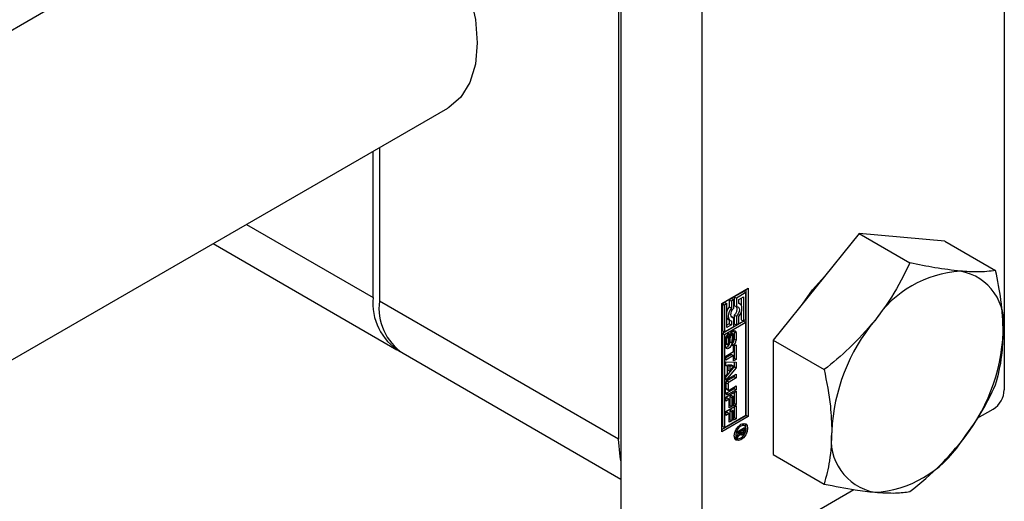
# Model space of a CAD drawing. Header units: millimetres. Extents: x 0 to 25230, y 0 to 17820.
# Tile 96 of 244: x 10884 to 10953, y 12105 to 12139. Entities that reach past the tile are written whole.
import ezdxf

# ---------------------------------------------------------------- set-up
doc = ezdxf.new("R2010")
doc.units = ezdxf.units.MM
doc.linetypes.add('SLD-Sólida', pattern=[0])

msp = doc.modelspace()

# ---------------------------------------------------------------- linework, layer by layer
at = {"color": 7, "linetype": 'SLD-Sólida', "lineweight": 25, "ltscale": 30}
for p, q in [((10952.957, 12168.438), (10952.957, 12113.077)), ((10926.087, 12159.458), (10926.087, 12104.097)), ((10931.744, 12156.192), (10931.744, 12100.831)), ((10925.91, 12153.722), (10925.91, 12109.629)), ((10903.94, 12150.133), (9951.388, 11600.236)), ((9961.387, 11582.915), (10913.939, 12132.812)), ((10908.727, 12119.548), (10908.727, 12129.803)), ((10909.152, 12130.048), (10909.152, 12119.303)), ((10899.845, 12124.675), (10908.727, 12119.548)), ((10942.774, 12124.032), (10936.764, 12116.555)), ((10942.774, 12124.032), (10946.339, 12121.974)), ((10948.785, 12123.494), (10942.774, 12124.032)), ((10948.785, 12123.494), (10952.349, 12121.437)), ((10897.501, 12123.322), (10910.384, 12115.885)), ((10933.158, 12119.121), (10935.014, 12120.193)), ((10934.873, 12111.293), (10934.873, 12120.111)), ((10935.014, 12120.193), (10935.014, 12111.211)), ((10933.857, 12119.486), (10933.682, 12119.385)), ((10933.682, 12119.385), (10933.682, 12118.906)), ((10933.682, 12119.385), (10933.823, 12119.303)), ((10933.999, 12119.404), (10933.823, 12119.303)), ((10933.857, 12119.486), (10933.999, 12119.404)), ((10933.999, 12118.797), (10933.999, 12119.404)), ((10934.698, 12119.971), (10934.032, 12119.587)), ((10934.032, 12119.587), (10934.032, 12118.98)), ((10934.032, 12119.587), (10934.174, 12119.505)), ((10934.839, 12119.89), (10934.174, 12119.505)), ((10934.174, 12119.505), (10934.174, 12118.898)), ((10934.349, 12119.404), (10934.664, 12119.586)), ((10934.349, 12119.127), (10934.349, 12119.404)), ((10934.523, 12119.505), (10934.523, 12118.991)), ((10934.664, 12119.586), (10934.664, 12117.91)), ((10934.698, 12119.971), (10934.839, 12119.89)), ((10934.839, 12118.011), (10934.839, 12119.89)), ((10925.91, 12109.629), (10909.152, 12119.303)), ((10933.158, 12110.139), (10933.158, 12119.121)), ((10933.367, 12119.203), (10933.192, 12119.102)), ((10933.192, 12119.102), (10933.192, 12117.223)), ((10933.192, 12119.102), (10933.333, 12119.02)), ((10933.508, 12119.121), (10933.333, 12119.02)), ((10933.333, 12119.02), (10933.333, 12117.141)), ((10933.367, 12119.203), (10933.508, 12119.121)), ((10933.508, 12117.445), (10933.508, 12119.121)), ((10933.682, 12118.906), (10933.823, 12118.824)), ((10933.823, 12119.303), (10933.823, 12118.824)), ((10934.032, 12118.98), (10934.174, 12118.898)), ((10934.424, 12119.1), (10934.349, 12119.143)), ((10933.607, 12118.013), (10933.749, 12117.931)), ((10933.682, 12117.969), (10933.682, 12117.708)), ((10933.857, 12118.215), (10933.815, 12118.209)), ((10933.857, 12118.215), (10933.999, 12118.133)), ((10933.999, 12117.526), (10933.999, 12118.133)), ((10934.032, 12118.316), (10934.032, 12117.708)), ((10934.032, 12118.316), (10934.174, 12118.234)), ((10934.174, 12118.234), (10934.174, 12117.627)), ((10934.349, 12117.728), (10934.349, 12118.207)), ((10934.523, 12118.545), (10934.523, 12117.991)), ((10934.523, 12117.991), (10934.664, 12117.91)), ((10934.664, 12117.91), (10934.839, 12118.011)), ((10934.698, 12117.89), (10933.192, 12117.021)), ((10934.839, 12117.809), (10933.333, 12116.939)), ((10933.333, 12117.141), (10933.999, 12117.526)), ((10933.682, 12117.708), (10933.508, 12117.608)), ((10933.823, 12117.627), (10933.508, 12117.445)), ((10933.682, 12117.708), (10933.823, 12117.627)), ((10933.823, 12117.904), (10933.823, 12117.627)), ((10934.032, 12117.708), (10934.174, 12117.627)), ((10934.174, 12117.627), (10934.349, 12117.728)), ((10934.698, 12117.89), (10934.839, 12117.809)), ((10934.839, 12111.312), (10934.839, 12117.809)), ((10933.192, 12117.223), (10933.333, 12117.141)), ((10933.192, 12117.021), (10933.192, 12110.524)), ((10933.333, 12116.939), (10933.192, 12117.021)), ((10933.333, 12116.939), (10933.333, 12110.443)), ((10933.408, 12116.121), (10933.408, 12116.626)), ((10933.456, 12116.781), (10933.456, 12116.349)), ((10933.456, 12116.781), (10933.598, 12116.699)), ((10933.46, 12116.821), (10933.602, 12116.739)), ((10933.479, 12116.859), (10933.615, 12116.781)), ((10933.495, 12116.885), (10933.63, 12116.807)), ((10933.505, 12116.899), (10933.644, 12116.819)), ((10933.507, 12116.902), (10933.648, 12116.821)), ((10933.598, 12116.699), (10933.598, 12116.267)), ((10933.648, 12116.821), (10933.644, 12116.819)), ((10933.648, 12117.03), (10933.648, 12116.821)), ((10933.695, 12116.319), (10933.705, 12116.798)), ((10933.736, 12116.944), (10933.726, 12116.462)), ((10933.736, 12116.944), (10933.877, 12116.862)), ((10933.743, 12116.968), (10933.879, 12116.889)), ((10933.758, 12117.001), (10933.888, 12116.926)), ((10933.777, 12117.034), (10933.904, 12116.96)), ((10933.793, 12117.06), (10933.927, 12116.983)), ((10933.949, 12116.985), (10933.807, 12117.066)), ((10933.877, 12116.862), (10933.867, 12116.38)), ((10933.972, 12116.487), (10933.972, 12116.92)), ((10934.023, 12117.147), (10934.01, 12117.227)), ((10934.023, 12117.147), (10934.023, 12116.641)), ((10934.023, 12117.147), (10934.164, 12117.065)), ((10934.023, 12116.641), (10934.164, 12116.56)), ((10934.164, 12117.065), (10934.164, 12116.56)), ((10933.456, 12116.349), (10933.598, 12116.267)), ((10933.464, 12116.302), (10933.606, 12116.221)), ((10933.48, 12116.283), (10933.621, 12116.201)), ((10933.726, 12116.462), (10933.867, 12116.38)), ((10933.923, 12116.155), (10933.923, 12116.366)), ((10933.984, 12116.133), (10934.163, 12116.236)), ((10933.984, 12115.758), (10933.984, 12116.133)), ((10934.022, 12116.154), (10934.022, 12115.292)), ((10934.163, 12116.236), (10934.163, 12115.211)), ((10936.764, 12116.555), (10940.328, 12114.497)), ((10936.764, 12116.555), (10936.764, 12108.541)), ((10910.809, 12115.64), (10926.087, 12106.82)), ((10933.432, 12115.439), (10933.984, 12115.758)), ((10933.843, 12115.564), (10933.432, 12115.327)), ((10933.984, 12115.482), (10933.432, 12115.163)), ((10933.432, 12115.163), (10933.432, 12115.439)), ((10933.843, 12115.564), (10933.984, 12115.482)), ((10933.984, 12115.107), (10933.984, 12115.482)), ((10934.022, 12115.292), (10933.984, 12115.271)), ((10934.163, 12115.211), (10933.984, 12115.107)), ((10934.022, 12115.292), (10934.163, 12115.211)), ((10933.432, 12115.05), (10934.163, 12115.023)), ((10933.432, 12114.756), (10933.432, 12115.05)), ((10933.432, 12114.821), (10933.554, 12114.75)), ((10933.554, 12114.75), (10933.432, 12114.756)), ((10934.022, 12114.706), (10933.432, 12114.003)), ((10934.163, 12114.624), (10933.432, 12113.753)), ((10933.554, 12114.194), (10933.554, 12114.75)), ((10933.572, 12114.828), (10933.572, 12114.464)), ((10933.862, 12114.813), (10933.572, 12114.828)), ((10933.572, 12114.828), (10933.713, 12114.746)), ((10933.713, 12114.746), (10933.713, 12114.383)), ((10934.004, 12114.732), (10933.713, 12114.746)), ((10933.713, 12114.383), (10934.004, 12114.732)), ((10933.862, 12114.813), (10934.004, 12114.732)), ((10934.022, 12115.029), (10934.022, 12114.706)), ((10934.022, 12114.706), (10934.163, 12114.624)), ((10934.163, 12115.023), (10934.163, 12114.624)), ((10933.432, 12114.048), (10933.554, 12114.194)), ((10933.432, 12113.753), (10933.432, 12114.048)), ((10934.022, 12113.994), (10933.52, 12113.705)), ((10933.572, 12114.464), (10933.713, 12114.383)), ((10933.635, 12113.884), (10934.163, 12114.188)), ((10934.163, 12113.913), (10933.661, 12113.623)), ((10934.022, 12114.107), (10934.022, 12113.994)), ((10934.022, 12113.994), (10934.163, 12113.913)), ((10934.163, 12114.188), (10934.163, 12113.913)), ((10933.409, 12112.907), (10933.409, 12113.492)), ((10933.447, 12113.579), (10933.447, 12113.19)), ((10933.447, 12113.579), (10933.589, 12113.497)), ((10933.447, 12113.19), (10933.589, 12113.109)), ((10933.468, 12113.143), (10933.61, 12113.062)), ((10934.022, 12113.162), (10933.494, 12112.858)), ((10933.52, 12113.705), (10933.661, 12113.623)), ((10933.589, 12113.497), (10933.589, 12113.109)), ((10933.661, 12113.067), (10934.163, 12113.357)), ((10934.022, 12113.275), (10934.022, 12113.162)), ((10934.022, 12113.162), (10934.163, 12113.081)), ((10934.163, 12113.357), (10934.163, 12113.081)), ((10933.432, 12112.562), (10934.163, 12112.984)), ((10933.432, 12112.289), (10933.432, 12112.562)), ((10933.539, 12112.514), (10933.432, 12112.452)), ((10933.494, 12112.858), (10933.635, 12112.776)), ((10933.539, 12112.514), (10933.681, 12112.433)), ((10934.163, 12113.081), (10933.635, 12112.776)), ((10933.843, 12112.689), (10933.718, 12112.617)), ((10933.718, 12112.617), (10933.718, 12111.998)), ((10933.718, 12112.617), (10933.859, 12112.536)), ((10933.843, 12112.689), (10933.984, 12112.608)), ((10933.984, 12112.608), (10933.859, 12112.536)), ((10933.859, 12112.536), (10933.859, 12111.917)), ((10933.984, 12111.957), (10933.984, 12112.608)), ((10934.022, 12112.903), (10934.022, 12112.142)), ((10934.163, 12112.984), (10934.163, 12112.061)), ((10933.681, 12112.433), (10933.432, 12112.289)), ((10933.432, 12111.558), (10934.163, 12111.98)), ((10933.681, 12111.814), (10933.681, 12112.433)), ((10933.718, 12111.998), (10933.681, 12111.977)), ((10933.859, 12111.917), (10933.681, 12111.814)), ((10933.718, 12111.998), (10933.859, 12111.917)), ((10934.022, 12112.142), (10933.984, 12112.121)), ((10934.163, 12112.061), (10933.984, 12111.957)), ((10934.022, 12112.142), (10934.163, 12112.061)), ((10934.022, 12111.898), (10934.022, 12111.138)), ((10934.163, 12111.98), (10934.163, 12111.056)), ((10933.158, 12110.303), (10934.873, 12111.293)), ((10935.014, 12111.211), (10933.158, 12110.139)), ((10933.333, 12110.443), (10934.839, 12111.312)), ((10933.432, 12111.284), (10933.432, 12111.558)), ((10933.539, 12111.51), (10933.432, 12111.447)), ((10933.681, 12111.428), (10933.432, 12111.284)), ((10933.539, 12111.51), (10933.681, 12111.428)), ((10933.681, 12110.809), (10933.681, 12111.428)), ((10933.843, 12111.685), (10933.718, 12111.613)), ((10933.718, 12111.613), (10933.718, 12110.994)), ((10933.718, 12111.613), (10933.859, 12111.531)), ((10933.843, 12111.685), (10933.984, 12111.603)), ((10933.984, 12111.603), (10933.859, 12111.531)), ((10933.859, 12111.531), (10933.859, 12110.912)), ((10933.984, 12110.953), (10933.984, 12111.603)), ((10934.022, 12111.138), (10933.984, 12111.116)), ((10934.022, 12111.138), (10934.163, 12111.056)), ((10935.014, 12111.211), (10934.873, 12111.293)), ((10951.06, 12111.084), (10952.179, 12111.73)), ((10933.192, 12110.524), (10933.333, 12110.443)), ((10933.718, 12110.994), (10933.681, 12110.972)), ((10933.859, 12110.912), (10933.681, 12110.809)), ((10933.718, 12110.994), (10933.859, 12110.912)), ((10934.163, 12111.056), (10933.984, 12110.953)), ((10934.238, 12110.149), (10934.745, 12110.441)), ((10934.613, 12110.651), (10934.513, 12110.675)), ((10934.754, 12110.569), (10934.613, 12110.651)), ((10934.745, 12110.441), (10934.745, 12110.249)), ((10934.03, 12109.838), (10934.101, 12109.764)), ((10934.101, 12109.764), (10934.242, 12109.682)), ((10934.473, 12110.17), (10934.238, 12110.034)), ((10934.238, 12109.881), (10934.473, 12110.17)), ((10934.238, 12110.034), (10934.238, 12110.149)), ((10934.434, 12110.006), (10934.238, 12109.748)), ((10934.238, 12109.748), (10934.238, 12109.881)), ((10934.37, 12110.043), (10934.434, 12110.006)), ((10934.374, 12110.227), (10934.473, 12110.17)), ((10934.397, 12110.241), (10934.497, 12110.183)), ((10934.43, 12110.117), (10934.527, 12110.061)), ((10934.431, 12110.117), (10934.521, 12110.065)), ((10934.441, 12110.035), (10934.582, 12109.954)), ((10934.45, 12109.964), (10934.505, 12109.932)), ((10934.473, 12110.17), (10934.497, 12110.157)), ((10934.662, 12110.279), (10934.497, 12110.183)), ((10934.497, 12110.183), (10934.497, 12110.157)), ((10934.563, 12110.336), (10934.662, 12110.279)), ((10934.603, 12110.36), (10934.603, 12110.331)), ((10934.603, 12110.331), (10934.745, 12110.249)), ((10934.623, 12110.1), (10934.691, 12110.061)), ((10934.661, 12110.206), (10934.662, 12110.221)), ((10934.661, 12110.207), (10934.735, 12110.165)), ((10934.662, 12110.237), (10934.662, 12110.279)), ((10934.662, 12110.221), (10934.662, 12110.237)), ((10936.764, 12108.541), (10940.328, 12106.483)), ((10932.521, 12100.382), (10942.414, 12106.093))]:
    msp.add_line(p, q, dxfattribs=at)
at = {"color": 7, "linetype": 'SLD-Sólida', "lineweight": 25, "ltscale": 30, "flags": 128}
for points in [[(10909.152, 12149.511), (10910.501, 12148.535), (10911.792, 12147.297), (10912.977, 12145.844), (10914.014, 12144.229), (10914.863, 12142.513), (10915.492, 12140.757), (10915.88, 12139.028), (10916.01, 12137.39), (10915.88, 12135.903), (10915.492, 12134.621), (10914.863, 12133.593), (10914.014, 12132.856), (10913.939, 12132.812)], [(10938.802, 12119.09), (10939.507, 12120.078), (10940.557, 12121.251)], [(10933.823, 12118.824), (10933.734, 12118.684), (10933.666, 12118.534), (10933.623, 12118.383), (10933.609, 12118.24), (10933.623, 12118.114), (10933.666, 12118.012), (10933.734, 12117.94), (10933.823, 12117.904)], [(10933.999, 12118.133), (10933.913, 12118.132), (10933.845, 12118.17), (10933.801, 12118.242), (10933.786, 12118.342), (10933.801, 12118.46), (10933.845, 12118.583), (10933.913, 12118.699), (10933.999, 12118.797)], [(10934.174, 12118.898), (10934.259, 12118.899), (10934.328, 12118.862), (10934.372, 12118.789), (10934.387, 12118.689), (10934.372, 12118.572), (10934.328, 12118.448), (10934.259, 12118.332), (10934.174, 12118.234)], [(10934.349, 12118.207), (10934.438, 12118.347), (10934.506, 12118.497), (10934.549, 12118.648), (10934.563, 12118.791), (10934.549, 12118.917), (10934.506, 12119.019), (10934.438, 12119.091), (10934.349, 12119.127)], [(10933.462, 12116.829), (10933.461, 12116.826), (10933.46, 12116.821)], [(10933.705, 12116.798), (10933.722, 12116.91), (10933.771, 12117.025), (10933.846, 12117.126), (10933.934, 12117.197), (10934.022, 12117.228), (10934.097, 12117.214), (10934.147, 12117.157), (10934.164, 12117.065)], [(10933.867, 12116.38), (10933.848, 12116.269), (10933.797, 12116.155), (10933.722, 12116.056), (10933.635, 12115.987), (10933.548, 12115.958), (10933.474, 12115.973), (10933.425, 12116.03), (10933.408, 12116.121)], [(10933.694, 12116.315), (10933.707, 12116.35), (10933.726, 12116.462)], [(10933.421, 12112.83), (10933.449, 12112.837), (10933.494, 12112.858)], [(10934.498, 12110.666), (10934.677, 12110.729), (10934.829, 12110.699), (10934.931, 12110.582), (10934.966, 12110.396), (10934.931, 12110.168), (10934.829, 12109.934), (10934.677, 12109.729), (10934.498, 12109.585), (10934.319, 12109.523), (10934.167, 12109.552), (10934.065, 12109.669), (10934.03, 12109.855), (10934.065, 12110.083), (10934.167, 12110.317), (10934.319, 12110.522), (10934.498, 12110.666)], [(10934.498, 12110.544), (10934.359, 12110.432), (10934.242, 12110.274), (10934.163, 12110.093), (10934.136, 12109.917), (10934.163, 12109.772), (10934.242, 12109.682), (10934.359, 12109.659), (10934.498, 12109.707), (10934.637, 12109.819), (10934.754, 12109.978), (10934.833, 12110.159), (10934.86, 12110.335), (10934.833, 12110.479), (10934.754, 12110.569), (10934.637, 12110.592), (10934.498, 12110.544)], [(10934.751, 12110.727), (10934.789, 12110.664), (10934.825, 12110.495)], [(10934.603, 12110.313), (10934.603, 12110.321), (10934.603, 12110.331)], [(10926.087, 12108.11), (10926.019, 12108.417), (10925.91, 12109.629)], [(10934.342, 12109.658), (10934.177, 12109.604), (10934.104, 12109.606)]]:
    msp.add_lwpolyline(points, dxfattribs=at)
at = {"color": 7, "linetype": 'SLD-Sólida', "lineweight": 25, "ltscale": 900}
for centre, radius, start, end in [((10950.345, 12113.651), 7.758, 93.42954, 146.56509), ((10949.197, 12117.721), 3.738, 350.74812, 79.45322), ((10912.56, 12119.098), 3.859, 173.30165, 239.51731), ((10912.957, 12118.819), 3.836, 172.74417, 235.94365), ((10934.591, 12118.224), 1.136, 143.14072, 162.36475), ((10933.702, 12118.741), 0.539, 307.79866, 17.52082), ((10933.736, 12118.229), 0.252, 205.05252, 239.1623), ((10953.898, 12109.58), 13.047, 140.22793, 177.36071), ((10933.903, 12116.604), 0.496, 120.99014, 177.53296), ((10933.671, 12116.78), 0.214, 168.95997, 179.69939), ((10933.812, 12116.698), 0.214, 168.95997, 179.69939), ((10933.796, 12116.701), 0.198, 156.24081, 168.91714), ((10933.722, 12116.734), 0.117, 141.52287, 156.30811), ((10933.675, 12116.77), 0.0582, 122.56015, 140.4461), ((10933.958, 12116.939), 0.223, 176.73214, 178.80634), ((10933.799, 12117.052), 0.0165, 60.8285, 90.70763), ((10934.115, 12116.857), 0.238, 172.08878, 178.70753), ((10934.103, 12116.855), 0.227, 161.86684, 171.32352), ((10934.036, 12116.877), 0.156, 147.81776, 161.84956), ((10933.958, 12116.929), 0.0625, 120.438, 149.94982), ((10933.939, 12116.966), 0.0206, 52.38896, 127.21735), ((10933.918, 12116.945), 0.0505, 12.24924, 47.63383), ((10933.557, 12116.657), 0.467, 330.42546, 358.05712), ((10933.836, 12116.921), 0.135, 359.45087, 14.97734), ((10939.853, 12117.721), 13.047, 320.22793, 357.36071), ((10933.321, 12116.394), 0.367, 285.76276, 327.74496), ((10933.582, 12116.347), 0.125, 178.9775, 200.67355), ((10933.498, 12116.313), 0.0356, 198.38171, 238.90583), ((10933.723, 12116.265), 0.125, 178.9775, 200.67355), ((10933.639, 12116.231), 0.0348, 198.09402, 248.35334), ((10933.627, 12116.243), 0.044, 268.23074, 339.94262), ((10933.505, 12116.32), 0.187, 330.70727, 343.30532), ((10933.451, 12116.336), 0.244, 343.3299, 356.10735), ((10933.669, 12116.581), 0.496, 300.76903, 357.55385), ((10933.892, 12116.417), 0.06, 301.35023, 324.69244), ((10933.841, 12116.457), 0.125, 323.394, 341.55106), ((10933.784, 12116.482), 0.187, 339.72281, 351.08599), ((10933.762, 12116.488), 0.21, 350.3584, 359.76951), ((10933.9, 12113.469), 0.492, 122.60548, 177.39452), ((10933.604, 12113.572), 0.158, 122.60548, 177.39452), ((10933.498, 12113.185), 0.0516, 174.37962, 234.30196), ((10933.746, 12113.49), 0.158, 122.60548, 177.39452), ((10933.547, 12112.884), 0.14, 170.78596, 309.20329), ((10933.633, 12113.102), 0.0448, 170.78596, 309.20329), ((10951.268, 12113.154), 1.69, 302.60548, 357.39452), ((10934.351, 12110.184), 0.173, 289.14418, 301.05073), ((10934.514, 12110.012), 0.0808, 184.82584, 263.50926), ((10934.337, 12110.24), 0.229, 296.97316, 314.91395), ((10934.638, 12110.146), 0.142, 175.53758, 214.46585), ((10934.509, 12110.067), 0.135, 268.45424, 302.9996), ((10934.548, 12110.104), 0.0471, 234.37839, 304.79245), ((10934.498, 12110.218), 0.171, 296.7701, 310.63885), ((10934.448, 12110.2), 0.28, 298.61275, 330.20377), ((10934.523, 12110.189), 0.134, 310.71559, 341.30976), ((10934.404, 12110.226), 0.258, 342.02007, 355.67412), ((10934.396, 12110.244), 0.347, 328.08161, 346.71993), ((10934.336, 12110.256), 0.408, 347.12329, 359.08579), ((10944.555, 12109.579), 3.738, 170.74812, 259.45322), ((10943.406, 12113.649), 7.758, 273.42954, 326.56509)]:
    msp.add_arc(centre, radius, start, end, dxfattribs=at)
at = {"color": 7, "linetype": 'SLD-Sólida', "lineweight": 25, "ltscale": 30}
for points, knots in [([(10946.339, 12121.974), (10945.938, 12121.16), (10945.249, 12119.76), (10944.277, 12118.467), (10943.871, 12117.926)], [0, 0, 0, 0, 0.581944, 1, 1, 1, 1]), ([(10949.881, 12121.396), (10949.304, 12121.463), (10948.227, 12121.588), (10946.938, 12121.852), (10946.339, 12121.974)], [0, 0, 0, 0, 0.53526, 1, 1, 1, 1]), ([(10952.349, 12121.437), (10951.948, 12121.388), (10951.259, 12121.304), (10950.287, 12121.369), (10949.881, 12121.396)], [0, 0, 0, 0, 0.581944, 1, 1, 1, 1]), ([(10952.886, 12117.12), (10952.854, 12117.865), (10952.795, 12119.257), (10952.491, 12120.745), (10952.349, 12121.437)], [0, 0, 0, 0, 0.53526, 1, 1, 1, 1]), ([(10943.871, 12117.926), (10943.294, 12117.266), (10942.216, 12116.033), (10940.927, 12114.985), (10940.328, 12114.497)], [0, 0, 0, 0, 0.53526, 1, 1, 1, 1]), ([(10952.349, 12113.423), (10952.523, 12114.088), (10952.82, 12115.233), (10952.867, 12116.563), (10952.886, 12117.12)], [0, 0, 0, 0, 0.581944, 1, 1, 1, 1]), ([(10940.328, 12114.497), (10940.502, 12113.631), (10940.8, 12112.143), (10940.846, 12110.759), (10940.865, 12110.18)], [0, 0, 0, 0, 0.581944, 1, 1, 1, 1]), ([(10949.881, 12109.374), (10950.394, 12110.07), (10951.353, 12111.371), (10952.033, 12112.772), (10952.349, 12113.423)], [0, 0, 0, 0, 0.53526, 1, 1, 1, 1]), ([(10940.865, 12110.18), (10940.834, 12109.472), (10940.775, 12108.148), (10940.47, 12107.011), (10940.328, 12106.483)], [0, 0, 0, 0, 0.53526, 1, 1, 1, 1]), ([(10946.339, 12105.946), (10947.087, 12106.56), (10948.372, 12107.616), (10949.436, 12108.856), (10949.881, 12109.374)], [0, 0, 0, 0, 0.581944, 1, 1, 1, 1]), ([(10940.328, 12106.483), (10941.076, 12106.332), (10942.361, 12106.071), (10943.426, 12105.954), (10943.871, 12105.904)], [0, 0, 0, 0, 0.581944, 1, 1, 1, 1]), ([(10943.871, 12105.904), (10944.384, 12105.874), (10945.343, 12105.817), (10946.023, 12105.905), (10946.339, 12105.946)], [0, 0, 0, 0, 0.53526, 1, 1, 1, 1])]:
    msp.add_open_spline(points, degree=3, knots=knots, dxfattribs=at)

doc.saveas('drawing.dxf')
